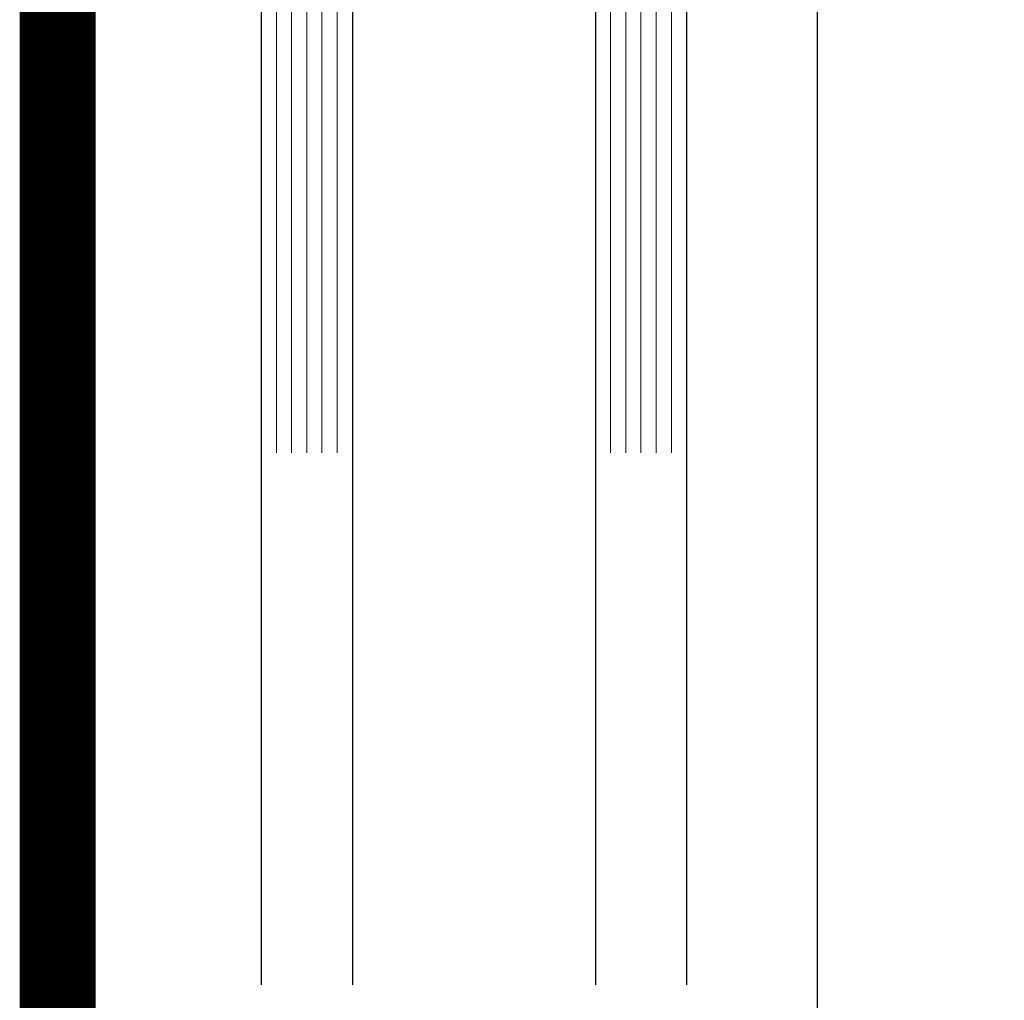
# Model space of a CAD drawing. Header units: centimetres. Extents: x -228435 to 56419, y -89367 to 477256.
# Tile 113 of 201: x 13772 to 13837, y 18511 to 18576. Entities that reach past the tile are written whole.
import ezdxf

# ---------------------------------------------------------------- set-up
doc = ezdxf.new("R2010")
doc.units = ezdxf.units.CM
doc.header["$LTSCALE"] = 50
doc.layers.get('0').update_dxf_attribs({"color": 8})
for name, color, linetype, lineweight in [('AP-ALUMINIUM', 8, 'Continuous', 25), ('AP-GLASS', 8, 'Continuous', 25), ('AP-GLASS HATCH', 8, 'Continuous', 9), ('AP-PROFILE', 8, 'Continuous', 25)]:
    doc.layers.add(name, color=color, linetype=linetype, lineweight=lineweight)
doc.layers.add('Kondygnacja -1$0$ARCH_HATCH', color=8, linetype='Continuous')

# ---------------------------------------------------------------- blocks, each defined once
blk = doc.blocks.new('6-16-6')
at = {"layer": 'AP-GLASS', "color": 7}
for p, q in [((-32.295, -76.732), (-33.295, -77.732)), ((-32.295, -76.732), (51.705, -76.732)), ((-33.295, -77.732), (-33.295, -81.732)), ((-33.295, -81.732), (-32.295, -82.732)), ((-32.295, -82.732), (51.705, -82.732)), ((-23.298, -82.732), (-23.298, -90.482)), ((-23.548, -90.732), (-23.298, -90.482)), ((-23.298, -90.982), (-23.548, -90.732)), ((-23.298, -90.982), (-23.298, -98.732)), ((-23.798, -97.732), (-23.798, -98.732)), ((-32.295, -98.732), (-33.295, -99.732)), ((-32.295, -98.732), (51.705, -98.732)), ((-33.295, -99.732), (-33.295, -103.732)), ((-33.295, -103.732), (-32.295, -104.732)), ((-32.295, -104.732), (51.705, -104.732))]:
    blk.add_line(p, q, dxfattribs=at)
blk.add_arc((-63.369, -90.732), 32.087, 345.5627, 14.4373, dxfattribs=at)
at = {"layer": 'AP-GLASS HATCH', "color": 1, "lineweight": 9}
for p, q in [((-33.295, -77.732), (16.705, -77.732)), ((-33.295, -78.732), (16.705, -78.732)), ((-33.295, -79.732), (16.705, -79.732)), ((-33.295, -80.732), (16.705, -80.732)), ((-33.295, -81.732), (16.705, -81.732)), ((-27.298, -82.732), (-27.298, -84.232)), ((-26.798, -82.732), (-26.798, -83.732)), ((-23.798, -82.732), (-23.798, -83.732)), ((-26.798, -82.982), (-23.798, -82.982)), ((-26.798, -83.232), (-23.798, -83.232)), ((-26.798, -83.482), (-23.798, -83.482)), ((-29.298, -86.732), (-27.298, -84.232)), ((-26.798, -83.732), (-23.798, -83.732)), ((-26.798, -84.232), (-23.798, -84.232)), ((-26.798, -84.232), (-26.798, -84.408)), ((-23.798, -84.232), (-23.798, -90.275)), ((-28.798, -86.908), (-26.798, -84.408)), ((-29.298, -86.732), (-29.298, -94.732)), ((-28.798, -86.908), (-28.798, -94.557)), ((-24.255, -90.732), (-23.798, -90.275)), ((-23.798, -91.189), (-24.255, -90.732)), ((-23.798, -91.189), (-23.798, -98.732)), ((-28.798, -94.557), (-26.798, -97.057)), ((-29.298, -94.732), (-27.298, -97.232)), ((-26.798, -97.057), (-26.798, -97.232)), ((-27.298, -97.232), (-27.298, -98.732)), ((-26.798, -97.232), (-23.798, -97.232)), ((-26.798, -97.732), (-23.798, -97.732)), ((-26.798, -97.732), (-26.798, -98.732)), ((-26.798, -97.982), (-23.798, -97.982)), ((-26.798, -98.232), (-23.798, -98.232)), ((-26.798, -98.482), (-23.798, -98.482)), ((-33.295, -99.732), (16.705, -99.732)), ((-33.295, -100.732), (16.705, -100.732)), ((-33.295, -101.732), (16.705, -101.732)), ((-33.295, -102.732), (16.705, -102.732)), ((-33.295, -103.732), (16.705, -103.732))]:
    blk.add_line(p, q, dxfattribs=at)
blk = doc.blocks.new('A$C15697EDD')
at = {"layer": 'AP-ALUMINIUM'}
for p, q in [((1255.391, 2093.427, 6300), (1637.67, 2093.427, 6300)), ((1633.919, 2043.427, 6300), (1259.139, 2043.424, 6300))]:
    blk.add_line(p, q, dxfattribs=at)
at = {"layer": 'AP-PROFILE', "xscale": -1}
blk.add_blockref('6-16-6', (1616.125, 2156.756, 6300), dxfattribs=at)

msp = doc.modelspace()

# ---------------------------------------------------------------- linework, layer by layer
at = {"layer": 'Kondygnacja -1$0$ARCH_HATCH', "const_width": 5, "elevation": -6300}
msp.add_lwpolyline([(13774.959, 20099.346), (13774.959, 18129.303), (13929.059, 18129.365), (13929.059, 18129.303)], dxfattribs=at)

# ---------------------------------------------------------------- block references
at = {"rotation": 90}
msp.add_blockref('A$C15697EDD', (15868.383, 16948.019, -6300), dxfattribs=at)

doc.saveas('drawing.dxf')
